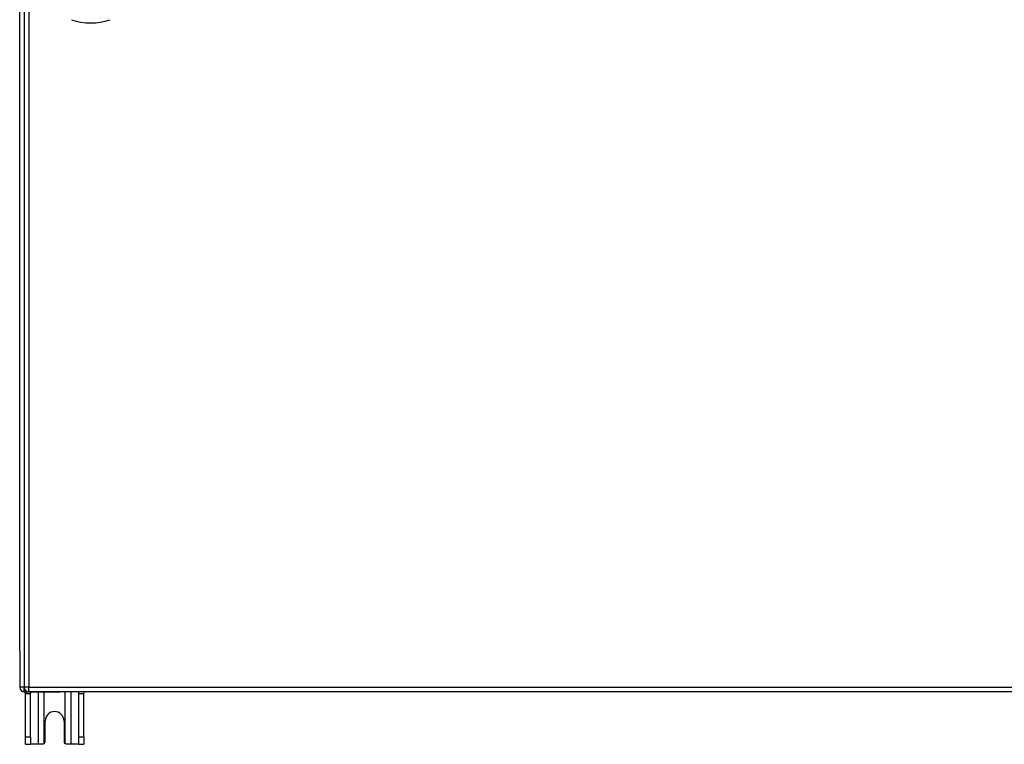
# Model space of a CAD drawing. Header units: inches. Extents: x 27 to 746, y 82 to 342.
# Tile 10 of 30: x 238 to 260, y 190 to 206. Entities that reach past the tile are written whole.
import ezdxf

# ---------------------------------------------------------------- set-up
doc = ezdxf.new("R2010")
doc.units = ezdxf.units.IN
doc.header["$MEASUREMENT"] = 0
doc.layers.add('Visible Edges(ANSI)', color=7, linetype='Continuous', lineweight=25)
doc.layers.add('Visible Tangent Edges(ANSI)', color=7, linetype='Continuous', lineweight=25)

msp = doc.modelspace()

# ---------------------------------------------------------------- linework, layer by layer
at = {"layer": 'Visible Edges(ANSI)'}
for p, q in [((238.498, 220.936), (238.498, 191.216)), ((238.4, 191.989), (238.4, 220.241)), ((238.4, 191.989), (238.4, 191.214)), ((238.499, 191.115), (239.266, 191.115)), ((238.525, 191.084), (238.525, 191.115)), ((238.525, 190.146), (238.525, 191.084)), ((310.202, 191.117), (238.597, 191.117)), ((238.63, 191.115), (238.63, 191.084)), ((238.63, 190.146), (238.63, 191.084)), ((310.301, 191.115), (239.266, 191.115)), ((239.67, 191.084), (239.67, 191.115)), ((239.67, 190.146), (239.67, 191.084)), ((239.775, 191.115), (239.775, 191.084)), ((239.775, 190.146), (239.775, 191.084)), ((238.947, 190.052), (238.947, 190.49)), ((239.353, 190.49), (239.353, 190.052)), ((238.525, 189.99), (238.525, 190.146)), ((238.525, 189.99), (238.63, 189.99)), ((238.63, 190.146), (238.63, 189.99)), ((238.794, 189.99), (238.63, 189.99)), ((238.885, 189.99), (238.794, 189.99)), ((239.506, 189.99), (239.415, 189.99)), ((239.67, 189.99), (239.506, 189.99)), ((239.67, 189.99), (239.67, 190.146)), ((239.67, 189.99), (239.775, 189.99)), ((239.775, 190.146), (239.775, 189.99))]:
    msp.add_line(p, q, dxfattribs=at)
at = {"layer": 'Visible Edges(ANSI)', "flags": 128}
for points in [[(238.929, 190.008), (238.927, 190.007), (238.926, 190.006), (238.924, 190.004), (238.923, 190.003), (238.921, 190.002), (238.919, 190.001), (238.918, 190), (238.916, 189.998), (238.914, 189.997), (238.912, 189.997), (238.91, 189.996), (238.908, 189.995), (238.906, 189.994), (238.905, 189.993), (238.903, 189.993), (238.901, 189.992), (238.899, 189.992), (238.897, 189.991), (238.895, 189.991), (238.893, 189.991), (238.891, 189.991), (238.889, 189.99), (238.887, 189.99), (238.885, 189.99)], [(239.415, 189.99), (239.413, 189.99), (239.411, 189.99), (239.409, 189.991), (239.407, 189.991), (239.405, 189.991), (239.403, 189.991), (239.401, 189.992), (239.399, 189.992), (239.397, 189.993), (239.395, 189.993), (239.394, 189.994), (239.392, 189.995), (239.39, 189.996), (239.388, 189.997), (239.386, 189.997), (239.384, 189.998), (239.382, 190), (239.381, 190.001), (239.379, 190.002), (239.377, 190.003), (239.376, 190.004), (239.374, 190.006), (239.373, 190.007), (239.371, 190.008)]]:
    msp.add_lwpolyline(points, dxfattribs=at)
at = {"layer": 'Visible Edges(ANSI)'}
for centre, radius, start, end in [((239.922, 206.765), 1.28, 251.2278, 288.7722), ((238.499, 191.214), 0.099, 180, 270), ((238.597, 191.216), 0.099, 180, 270), ((239.15, 190.49), 0.203, 0, 180), ((238.885, 190.052), 0.062, 314.9335, 0), ((239.415, 190.052), 0.062, 180, 225.0665)]:
    msp.add_arc(centre, radius, start, end, dxfattribs=at)
at = {"layer": 'Visible Tangent Edges(ANSI)'}
for p, q in [((238.597, 220.936), (238.597, 191.216)), ((238.499, 191.214), (238.4, 191.214)), ((238.597, 191.216), (238.498, 191.216)), ((238.597, 191.117), (238.597, 191.216)), ((238.597, 191.216), (310.202, 191.216)), ((238.499, 191.115), (238.499, 191.206)), ((238.525, 191.084), (238.63, 191.084)), ((238.794, 191.115), (238.794, 189.99)), ((238.929, 190.008), (238.929, 191.115)), ((239.371, 191.115), (239.371, 190.008)), ((239.506, 189.99), (239.506, 191.115)), ((239.67, 191.084), (239.775, 191.084)), ((238.63, 190.146), (238.525, 190.146)), ((239.775, 190.146), (239.67, 190.146))]:
    msp.add_line(p, q, dxfattribs=at)

doc.saveas('drawing.dxf')
